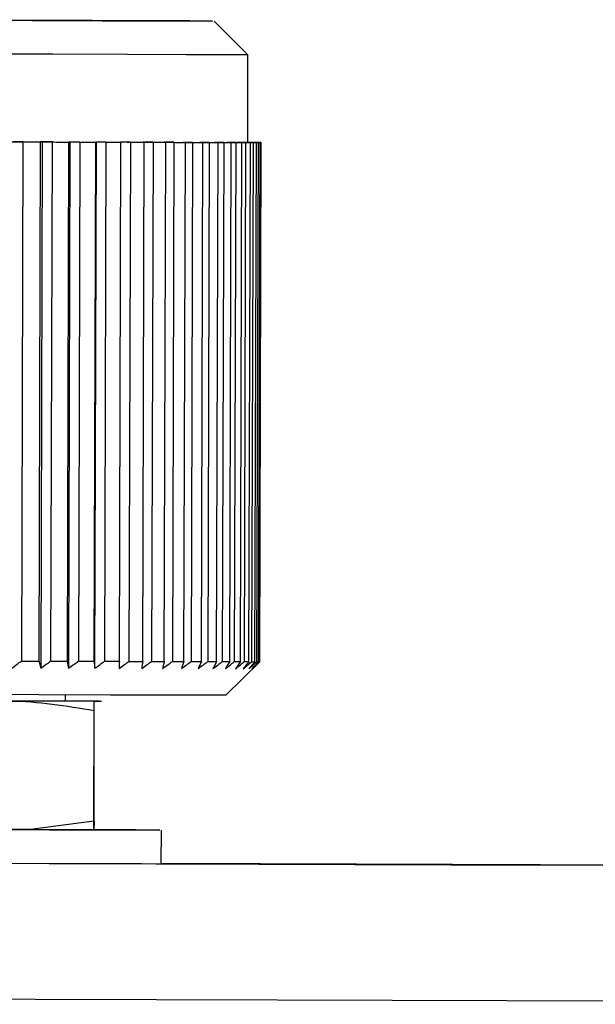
# Model space of a CAD drawing. Header units: millimetres. Extents: x -262 to 35, y 69 to 330.
# Tile 16 of 25: x -157 to -149, y 190 to 204. Entities that reach past the tile are written whole.
import ezdxf

# ---------------------------------------------------------------- set-up
doc = ezdxf.new("R2010")
doc.units = ezdxf.units.MM

msp = doc.modelspace()

# ---------------------------------------------------------------- linework, layer by layer
at = {"color": 7, "linetype": 'Continuous', "lineweight": 25}
for p, q in [((-153.986, 203.835), (-154.484, 204.336)), ((-153.989, 202.535), (-153.986, 203.835)), ((-157.322, 202.544), (-157.465, 202.544)), ((-157.322, 202.544), (-157.344, 194.844)), ((-157.083, 194.843), (-157.061, 202.543)), ((-157.035, 202.543), (-157.061, 202.543)), ((-157.035, 202.543), (-157.057, 194.738)), ((-156.889, 202.543), (-157.035, 202.543)), ((-156.889, 202.543), (-156.912, 194.843)), ((-156.663, 194.842), (-156.641, 202.542)), ((-156.625, 202.542), (-156.647, 194.737)), ((-156.625, 202.542), (-156.641, 202.542)), ((-156.478, 202.541), (-156.625, 202.542)), ((-156.478, 202.541), (-156.5, 194.841)), ((-156.265, 194.841), (-156.243, 202.541)), ((-156.238, 202.541), (-156.26, 194.736)), ((-156.238, 202.541), (-156.243, 202.541)), ((-156.09, 202.54), (-156.238, 202.541)), ((-156.09, 202.54), (-156.112, 194.84)), ((-155.892, 194.84), (-155.87, 202.54)), ((-155.727, 202.539), (-155.875, 202.54)), ((-155.875, 202.54), (-155.87, 202.54)), ((-155.727, 202.539), (-155.749, 194.839)), ((-155.545, 194.839), (-155.522, 202.539)), ((-155.391, 202.538), (-155.538, 202.539)), ((-155.538, 202.539), (-155.522, 202.539)), ((-155.391, 202.538), (-155.413, 194.838)), ((-155.083, 202.538), (-155.229, 202.538)), ((-155.229, 202.538), (-155.203, 202.538)), ((-155.225, 194.838), (-155.203, 202.538)), ((-155.083, 202.538), (-155.105, 194.838)), ((-154.805, 202.537), (-154.949, 202.537)), ((-154.949, 202.537), (-154.913, 202.537)), ((-154.935, 194.837), (-154.913, 202.537)), ((-154.805, 202.537), (-154.828, 194.837)), ((-154.559, 202.536), (-154.7, 202.536)), ((-154.7, 202.536), (-154.654, 202.536)), ((-154.676, 194.836), (-154.654, 202.536)), ((-154.559, 202.536), (-154.581, 194.836)), ((-154.345, 202.535), (-154.482, 202.536)), ((-154.482, 202.536), (-154.427, 202.536)), ((-154.449, 194.836), (-154.427, 202.536)), ((-154.345, 202.535), (-154.367, 194.836)), ((-154.165, 202.535), (-154.298, 202.535)), ((-154.298, 202.535), (-154.233, 202.535)), ((-154.256, 194.835), (-154.233, 202.535)), ((-154.165, 202.535), (-154.187, 194.835)), ((-154.019, 202.535), (-154.147, 202.535)), ((-154.147, 202.535), (-154.074, 202.535)), ((-154.096, 194.835), (-154.074, 202.535)), ((-154.019, 202.535), (-154.041, 194.835)), ((-153.909, 202.534), (-154.031, 202.535)), ((-154.031, 202.535), (-153.949, 202.534)), ((-153.989, 202.535), (-153.955, 202.535)), ((-153.896, 202.534), (-153.983, 202.535)), ((-153.983, 202.535), (-153.864, 202.534)), ((-153.971, 194.834), (-153.949, 202.534)), ((-153.834, 202.534), (-153.95, 202.534)), ((-153.95, 202.534), (-153.86, 202.534)), ((-153.909, 202.534), (-153.931, 194.834)), ((-153.826, 202.534), (-153.922, 202.534)), ((-153.922, 202.534), (-153.808, 202.534)), ((-153.795, 202.534), (-153.905, 202.534)), ((-153.905, 202.534), (-153.806, 202.534)), ((-153.793, 202.534), (-153.895, 202.534)), ((-153.895, 202.534), (-153.789, 202.534)), ((-153.882, 194.834), (-153.86, 202.534)), ((-153.834, 202.534), (-153.856, 194.834)), ((-153.829, 194.834), (-153.806, 202.534)), ((-153.795, 202.534), (-153.817, 194.834)), ((-153.811, 194.834), (-153.789, 202.534)), ((-153.793, 202.534), (-153.808, 202.534)), ((-153.795, 202.534), (-153.789, 202.534)), ((-154.313, 194.336), (-153.811, 194.834)), ((-153.817, 194.834), (-153.811, 194.834)), ((-156.692, 194.25), (-156.692, 194.342)), ((-156.263, 194.247), (-156.159, 194.248)), ((-156.263, 194.248), (-156.263, 194.248)), ((-156.269, 192.47), (-156.264, 194.112)), ((-156.267, 192.47), (-156.263, 194.113)), ((-157.21, 192.344), (-160.33, 192.353)), ((-156.269, 192.47), (-157.21, 192.344)), ((-156.269, 192.341), (-156.269, 192.47)), ((-156.267, 192.47), (-156.268, 192.341)), ((-155.27, 191.838), (-155.269, 192.338))]:
    msp.add_line(p, q, dxfattribs=at)
at = {"color": 7, "linetype": 'Continuous', "lineweight": 25, "flags": 128}
for points in [[(-161.126, 204.355), (-159.725, 204.351), (-158.39, 204.347), (-157.179, 204.343), (-156.146, 204.341), (-155.335, 204.338), (-154.782, 204.337), (-154.511, 204.336), (-154.533, 204.336), (-154.849, 204.337), (-155.443, 204.339), (-156.291, 204.342), (-157.355, 204.345), (-158.588, 204.348), (-159.937, 204.352), (-161.342, 204.356)], [(-153.986, 203.835), (-154.014, 203.835), (-154.305, 203.835), (-154.899, 203.837), (-155.77, 203.839), (-156.88, 203.843), (-158.181, 203.846), (-159.614, 203.85), (-161.119, 203.855)], [(-161.123, 202.555), (-159.618, 202.55), (-158.184, 202.546), (-156.884, 202.543), (-155.774, 202.539), (-154.903, 202.537), (-154.309, 202.535), (-154.018, 202.535), (-153.989, 202.535)], [(-157.322, 202.544), (-157.289, 202.544), (-157.256, 202.544), (-157.223, 202.544), (-157.19, 202.543), (-157.158, 202.543), (-157.125, 202.543), (-157.093, 202.543), (-157.061, 202.543)], [(-156.889, 202.543), (-156.858, 202.543), (-156.826, 202.542), (-156.795, 202.542), (-156.764, 202.542), (-156.733, 202.542), (-156.702, 202.542), (-156.671, 202.542), (-156.641, 202.542)], [(-156.478, 202.541), (-156.448, 202.541), (-156.418, 202.541), (-156.389, 202.541), (-156.359, 202.541), (-156.33, 202.541), (-156.301, 202.541), (-156.272, 202.541), (-156.243, 202.541)], [(-156.09, 202.54), (-156.062, 202.54), (-156.034, 202.54), (-156.006, 202.54), (-155.979, 202.54), (-155.951, 202.54), (-155.924, 202.54), (-155.897, 202.54), (-155.87, 202.54)], [(-155.727, 202.539), (-155.701, 202.539), (-155.675, 202.539), (-155.649, 202.539), (-155.623, 202.539), (-155.598, 202.539), (-155.573, 202.539), (-155.547, 202.539), (-155.522, 202.539)], [(-155.391, 202.538), (-155.367, 202.538), (-155.343, 202.538), (-155.319, 202.538), (-155.296, 202.538), (-155.272, 202.538), (-155.249, 202.538), (-155.226, 202.538), (-155.203, 202.538)], [(-155.083, 202.538), (-155.061, 202.537), (-155.04, 202.537), (-155.018, 202.537), (-154.997, 202.537), (-154.976, 202.537), (-154.955, 202.537), (-154.934, 202.537), (-154.913, 202.537)], [(-154.805, 202.537), (-154.786, 202.537), (-154.767, 202.537), (-154.747, 202.537), (-154.728, 202.537), (-154.71, 202.536), (-154.691, 202.536), (-154.672, 202.536), (-154.654, 202.536)], [(-154.559, 202.536), (-154.542, 202.536), (-154.525, 202.536), (-154.508, 202.536), (-154.492, 202.536), (-154.475, 202.536), (-154.459, 202.536), (-154.443, 202.536), (-154.427, 202.536)], [(-154.345, 202.535), (-154.331, 202.535), (-154.316, 202.535), (-154.302, 202.535), (-154.288, 202.535), (-154.274, 202.535), (-154.26, 202.535), (-154.247, 202.535), (-154.233, 202.535)], [(-154.165, 202.535), (-154.153, 202.535), (-154.141, 202.535), (-154.129, 202.535), (-154.118, 202.535), (-154.107, 202.535), (-154.095, 202.535), (-154.084, 202.535), (-154.074, 202.535)], [(-154.019, 202.535), (-154.01, 202.535), (-154.001, 202.535), (-153.991, 202.535), (-153.983, 202.534), (-153.974, 202.534), (-153.965, 202.534), (-153.957, 202.534), (-153.949, 202.534)], [(-153.896, 202.534), (-153.903, 202.534), (-153.91, 202.534), (-153.917, 202.534), (-153.924, 202.535), (-153.932, 202.535), (-153.939, 202.535), (-153.947, 202.535), (-153.955, 202.535)], [(-153.909, 202.534), (-153.902, 202.534), (-153.895, 202.534), (-153.889, 202.534), (-153.883, 202.534), (-153.877, 202.534), (-153.871, 202.534), (-153.865, 202.534), (-153.86, 202.534)], [(-153.826, 202.534), (-153.83, 202.534), (-153.835, 202.534), (-153.839, 202.534), (-153.844, 202.534), (-153.848, 202.534), (-153.853, 202.534), (-153.859, 202.534), (-153.864, 202.534)], [(-153.834, 202.534), (-153.83, 202.534), (-153.826, 202.534), (-153.822, 202.534), (-153.819, 202.534), (-153.815, 202.534), (-153.812, 202.534), (-153.809, 202.534), (-153.806, 202.534)], [(-157.344, 194.844), (-157.311, 194.844), (-157.278, 194.844), (-157.245, 194.844), (-157.213, 194.843), (-157.18, 194.843), (-157.147, 194.843), (-157.115, 194.843), (-157.083, 194.843)], [(-156.912, 194.843), (-156.88, 194.843), (-156.849, 194.842), (-156.817, 194.842), (-156.786, 194.842), (-156.755, 194.842), (-156.724, 194.842), (-156.693, 194.842), (-156.663, 194.842)], [(-156.5, 194.841), (-156.47, 194.841), (-156.441, 194.841), (-156.411, 194.841), (-156.382, 194.841), (-156.352, 194.841), (-156.323, 194.841), (-156.294, 194.841), (-156.265, 194.841)], [(-156.112, 194.84), (-156.084, 194.84), (-156.056, 194.84), (-156.028, 194.84), (-156.001, 194.84), (-155.973, 194.84), (-155.946, 194.84), (-155.919, 194.84), (-155.892, 194.84)], [(-155.749, 194.839), (-155.723, 194.839), (-155.697, 194.839), (-155.671, 194.839), (-155.646, 194.839), (-155.62, 194.839), (-155.595, 194.839), (-155.57, 194.839), (-155.545, 194.839)], [(-155.413, 194.838), (-155.389, 194.838), (-155.365, 194.838), (-155.341, 194.838), (-155.318, 194.838), (-155.294, 194.838), (-155.271, 194.838), (-155.248, 194.838), (-155.225, 194.838)], [(-155.105, 194.838), (-155.083, 194.837), (-155.062, 194.837), (-155.04, 194.837), (-155.019, 194.837), (-154.998, 194.837), (-154.977, 194.837), (-154.956, 194.837), (-154.935, 194.837)], [(-154.828, 194.837), (-154.808, 194.837), (-154.789, 194.837), (-154.77, 194.837), (-154.751, 194.837), (-154.732, 194.837), (-154.713, 194.836), (-154.695, 194.836), (-154.676, 194.836)], [(-154.581, 194.836), (-154.564, 194.836), (-154.547, 194.836), (-154.53, 194.836), (-154.514, 194.836), (-154.497, 194.836), (-154.481, 194.836), (-154.465, 194.836), (-154.449, 194.836)], [(-154.367, 194.836), (-154.353, 194.835), (-154.338, 194.835), (-154.324, 194.835), (-154.31, 194.835), (-154.296, 194.835), (-154.282, 194.835), (-154.269, 194.835), (-154.256, 194.835)], [(-154.187, 194.835), (-154.175, 194.835), (-154.163, 194.835), (-154.152, 194.835), (-154.14, 194.835), (-154.129, 194.835), (-154.118, 194.835), (-154.107, 194.835), (-154.096, 194.835)], [(-154.041, 194.835), (-154.032, 194.835), (-154.023, 194.835), (-154.014, 194.835), (-154.005, 194.835), (-153.996, 194.835), (-153.987, 194.834), (-153.979, 194.834), (-153.971, 194.834)], [(-153.931, 194.834), (-153.924, 194.834), (-153.917, 194.834), (-153.911, 194.834), (-153.905, 194.834), (-153.899, 194.834), (-153.893, 194.834), (-153.887, 194.834), (-153.882, 194.834)], [(-153.856, 194.834), (-153.852, 194.834), (-153.848, 194.834), (-153.844, 194.834), (-153.841, 194.834), (-153.837, 194.834), (-153.834, 194.834), (-153.831, 194.834), (-153.829, 194.834)], [(-154.313, 194.336), (-154.34, 194.336), (-154.619, 194.336), (-155.189, 194.338), (-156.024, 194.34), (-157.088, 194.343), (-158.334, 194.347), (-159.709, 194.351), (-161.151, 194.355)], [(-156.186, 194.249), (-156.279, 194.249), (-156.436, 194.249), (-156.656, 194.25), (-156.936, 194.251), (-157.272, 194.251), (-157.659, 194.253), (-158.093, 194.254), (-158.569, 194.255)], [(-156.186, 194.249), (-156.279, 194.249), (-156.436, 194.249), (-156.656, 194.25), (-156.692, 194.25)], [(-160.459, 192.353), (-159.157, 192.349), (-157.96, 192.346), (-156.929, 192.343), (-156.116, 192.341), (-155.561, 192.339), (-155.292, 192.338), (-155.323, 192.338), (-155.653, 192.339), (-156.256, 192.341)], [(-156.269, 192.341), (-156.354, 192.341), (-156.449, 192.342), (-156.553, 192.342), (-156.667, 192.342), (-156.79, 192.342), (-156.921, 192.343), (-157.061, 192.343), (-157.21, 192.344)], [(-174.747, 191.89), (-170.889, 191.879), (-167.154, 191.868), (-163.562, 191.858), (-160.131, 191.848), (-156.879, 191.839), (-153.822, 191.83), (-150.975, 191.822), (-148.354, 191.815)], [(-160.461, 191.853), (-159.158, 191.849), (-157.961, 191.846), (-156.931, 191.843), (-156.117, 191.841), (-155.562, 191.839), (-155.294, 191.838), (-155.27, 191.838)], [(-148.335, 191.819), (-150.954, 191.827), (-153.799, 191.835), (-155.27, 191.84)], [(-173.097, 189.876), (-168.905, 189.864), (-164.835, 189.852), (-160.906, 189.841), (-157.137, 189.83), (-153.546, 189.82), (-150.148, 189.81), (-146.961, 189.801), (-143.998, 189.793), (-141.274, 189.785), (-138.802, 189.779), (-136.592, 189.772), (-134.656, 189.767), (-133.001, 189.763), (-131.637, 189.759), (-130.569, 189.756), (-129.802, 189.754), (-129.34, 189.753), (-129.185, 189.753), (-129.185, 189.753)]]:
    msp.add_lwpolyline(points, dxfattribs=at)
at = {"color": 7, "linetype": 'Continuous', "lineweight": 25}
for points, knots in [([(-157.488, 194.739), (-157.461, 194.759), (-157.413, 194.793), (-157.365, 194.828), (-157.344, 194.844)], [0, 0, 0, 0, 0.56, 1, 1, 1, 1]), ([(-157.083, 194.843), (-157.078, 194.823), (-157.07, 194.788), (-157.061, 194.753), (-157.057, 194.738)], [0, 0, 0, 0, 0.56, 1, 1, 1, 1]), ([(-157.057, 194.738), (-157.03, 194.757), (-156.981, 194.792), (-156.933, 194.827), (-156.912, 194.843)], [0, 0, 0, 0, 0.56, 1, 1, 1, 1]), ([(-156.663, 194.842), (-156.66, 194.822), (-156.655, 194.787), (-156.65, 194.752), (-156.647, 194.737)], [0, 0, 0, 0, 0.56, 1, 1, 1, 1]), ([(-156.647, 194.737), (-156.62, 194.756), (-156.571, 194.791), (-156.522, 194.826), (-156.5, 194.841)], [0, 0, 0, 0, 0.56, 1, 1, 1, 1]), ([(-156.265, 194.841), (-156.264, 194.821), (-156.262, 194.786), (-156.261, 194.751), (-156.26, 194.736)], [0, 0, 0, 0, 0.56, 1, 1, 1, 1]), ([(-156.26, 194.736), (-156.232, 194.755), (-156.183, 194.79), (-156.134, 194.825), (-156.112, 194.84)], [0, 0, 0, 0, 0.56, 1, 1, 1, 1]), ([(-155.892, 194.84), (-155.893, 194.82), (-155.895, 194.785), (-155.896, 194.75), (-155.897, 194.735)], [0, 0, 0, 0, 0.56, 1, 1, 1, 1]), ([(-155.897, 194.735), (-155.869, 194.754), (-155.82, 194.789), (-155.771, 194.824), (-155.749, 194.839)], [0, 0, 0, 0, 0.56, 1, 1, 1, 1]), ([(-155.545, 194.839), (-155.548, 194.819), (-155.553, 194.784), (-155.558, 194.749), (-155.56, 194.734)], [0, 0, 0, 0, 0.56, 1, 1, 1, 1]), ([(-155.56, 194.734), (-155.533, 194.753), (-155.483, 194.788), (-155.434, 194.823), (-155.413, 194.838)], [0, 0, 0, 0, 0.56, 1, 1, 1, 1]), ([(-155.225, 194.838), (-155.23, 194.818), (-155.239, 194.783), (-155.247, 194.748), (-155.251, 194.733)], [0, 0, 0, 0, 0.56, 1, 1, 1, 1]), ([(-155.251, 194.733), (-155.224, 194.752), (-155.175, 194.787), (-155.127, 194.822), (-155.105, 194.838)], [0, 0, 0, 0, 0.56, 1, 1, 1, 1]), ([(-154.935, 194.837), (-154.942, 194.817), (-154.954, 194.782), (-154.966, 194.747), (-154.971, 194.732)], [0, 0, 0, 0, 0.56, 1, 1, 1, 1]), ([(-154.971, 194.732), (-154.944, 194.751), (-154.896, 194.786), (-154.849, 194.821), (-154.828, 194.837)], [0, 0, 0, 0, 0.56, 1, 1, 1, 1]), ([(-154.676, 194.836), (-154.685, 194.817), (-154.7, 194.782), (-154.715, 194.747), (-154.722, 194.731)], [0, 0, 0, 0, 0.56, 1, 1, 1, 1]), ([(-154.722, 194.731), (-154.696, 194.751), (-154.649, 194.786), (-154.602, 194.821), (-154.581, 194.836)], [0, 0, 0, 0, 0.56, 1, 1, 1, 1]), ([(-154.449, 194.836), (-154.46, 194.816), (-154.478, 194.781), (-154.497, 194.746), (-154.505, 194.731)], [0, 0, 0, 0, 0.56, 1, 1, 1, 1]), ([(-154.505, 194.731), (-154.479, 194.75), (-154.433, 194.785), (-154.388, 194.82), (-154.367, 194.836)], [0, 0, 0, 0, 0.56, 1, 1, 1, 1]), ([(-154.256, 194.835), (-154.268, 194.816), (-154.289, 194.78), (-154.311, 194.746), (-154.32, 194.73)], [0, 0, 0, 0, 0.56, 1, 1, 1, 1]), ([(-154.32, 194.73), (-154.296, 194.75), (-154.251, 194.785), (-154.207, 194.82), (-154.187, 194.835)], [0, 0, 0, 0, 0.56, 1, 1, 1, 1]), ([(-154.096, 194.835), (-154.11, 194.815), (-154.134, 194.78), (-154.159, 194.745), (-154.17, 194.73)], [0, 0, 0, 0, 0.56, 1, 1, 1, 1]), ([(-154.17, 194.73), (-154.146, 194.749), (-154.103, 194.784), (-154.06, 194.819), (-154.041, 194.835)], [0, 0, 0, 0, 0.56, 1, 1, 1, 1]), ([(-153.971, 194.834), (-153.987, 194.815), (-154.014, 194.78), (-154.042, 194.745), (-154.054, 194.729)], [0, 0, 0, 0, 0.56, 1, 1, 1, 1]), ([(-154.054, 194.729), (-154.031, 194.749), (-153.99, 194.784), (-153.949, 194.819), (-153.931, 194.834)], [0, 0, 0, 0, 0.56, 1, 1, 1, 1]), ([(-153.882, 194.834), (-153.899, 194.815), (-153.929, 194.779), (-153.96, 194.745), (-153.973, 194.729)], [0, 0, 0, 0, 0.56, 1, 1, 1, 1]), ([(-153.973, 194.729), (-153.951, 194.749), (-153.912, 194.784), (-153.873, 194.819), (-153.856, 194.834)], [0, 0, 0, 0, 0.56, 1, 1, 1, 1]), ([(-153.829, 194.834), (-153.847, 194.814), (-153.88, 194.779), (-153.913, 194.745), (-153.928, 194.729)], [0, 0, 0, 0, 0.56, 1, 1, 1, 1]), ([(-153.928, 194.729), (-153.907, 194.749), (-153.87, 194.784), (-153.833, 194.819), (-153.817, 194.834)], [0, 0, 0, 0, 0.56, 1, 1, 1, 1]), ([(-161.265, 194.127), (-160.851, 194.191), (-160.434, 194.257), (-160.007, 194.258), (-159.975, 194.258), (-159.866, 194.258), (-159.458, 194.257), (-158.766, 194.255), (-158.074, 194.253), (-157.66, 194.251), (-157.548, 194.251), (-157.099, 194.248), (-156.68, 194.18), (-156.264, 194.112)], [0, 0, 0, 0, 0.2492963, 0.2513873, 0.2552837, 0.2684927, 0.3165752, 0.4993986, 0.6828503, 0.730774, 0.7475534, 0.7494964, 1, 1, 1, 1]), ([(-156.264, 194.112), (-156.264, 194.178), (-156.264, 194.245), (-156.264, 194.247), (-156.264, 194.247), (-156.263, 194.248), (-156.263, 194.248), (-156.263, 194.248), (-156.263, 194.248)], [0, 0, 0, 0, 0.606071, 0.611155, 0.620627, 0.65274, 0.769635, 1, 1, 1, 1])]:
    msp.add_open_spline(points, degree=3, knots=knots, dxfattribs=at)

doc.saveas('drawing.dxf')
